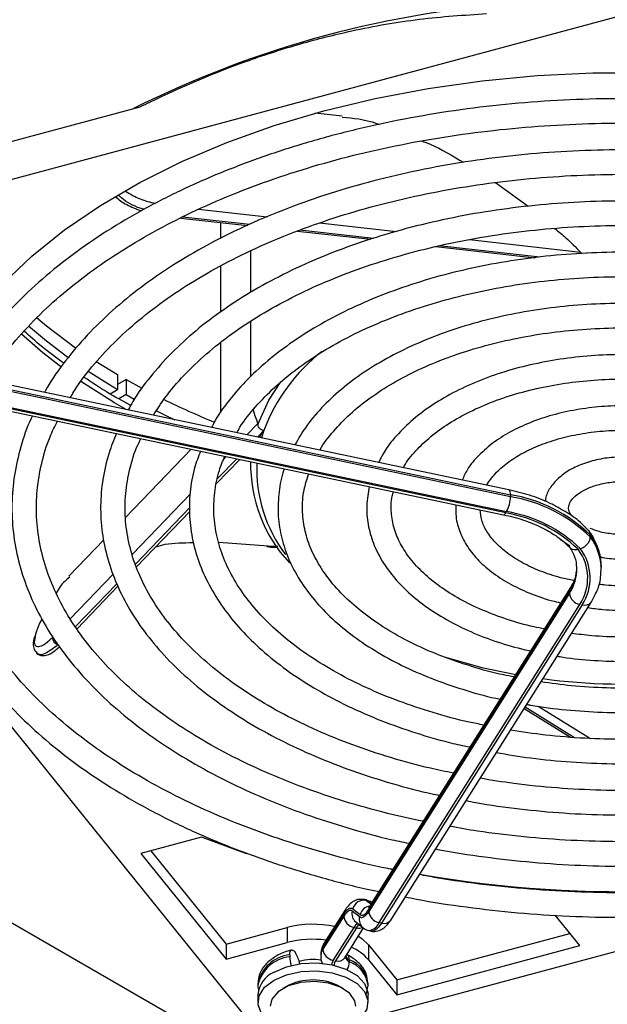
# Model space of a CAD drawing. Header units: millimetres. Extents: x 16 to 577, y 6 to 416.
# Tile 92 of 119: x 493.39 to 500.25, y 246.91 to 258.41. Entities that reach past the tile are written whole.
import ezdxf

# ---------------------------------------------------------------- set-up
doc = ezdxf.new("R2010")
doc.units = ezdxf.units.MM

msp = doc.modelspace()

# ---------------------------------------------------------------- linework, layer by layer
at = {"color": 7, "linetype": 'Continuous', "lineweight": 25}
for p, q in [((463.1658, 265.257), (531.6542, 225.7195)), ((489.5675, 255.5436), (504.0685, 259.4472)), ((489.5675, 255.9869), (494.7956, 257.3942)), ((497.1556, 257.2829), (496.8385, 257.3184)), ((498.9445, 256.5109), (499.326, 256.2334)), ((495.4769, 256.1975), (496.2769, 256.1078)), ((495.2694, 256.095), (496.0466, 256.0078)), ((496.0714, 256.0186), (495.2918, 256.1061)), ((495.7362, 255.8564), (495.7362, 256.0426)), ((496.8903, 256.0389), (497.7875, 255.9383)), ((496.6331, 255.942), (497.4865, 255.8462)), ((497.5189, 255.8561), (496.6607, 255.9524)), ((498.6421, 255.8424), (499.9359, 255.6972)), ((496.0833, 255.7098), (496.0833, 255.2237)), ((498.2456, 255.761), (499.4069, 255.6307)), ((499.4617, 255.6381), (498.2825, 255.7705)), ((499.9418, 255.6846), (500.0135, 255.689)), ((495.7362, 254.9985), (495.7362, 255.534)), ((496.053, 246.734), (489.2911, 255.1052)), ((496.0833, 254.8856), (496.0833, 254.2428)), ((495.7362, 253.8215), (495.7362, 254.6394)), ((494.2798, 254.4198), (494.5313, 254.2655)), ((494.1873, 254.3053), (494.5313, 254.0905)), ((499.1007, 252.9192), (492.6627, 254.2719)), ((492.6803, 254.2159), (499.1183, 252.8631)), ((499.1183, 252.8398), (492.6803, 254.1925)), ((494.5313, 254.2655), (494.5313, 254.0905)), ((494.6323, 254.2071), (494.5313, 254.1488)), ((494.6323, 254.2071), (494.6323, 254.0322)), ((494.6323, 254.2071), (494.814, 254.1071)), ((494.4441, 254.0402), (494.5313, 254.0905)), ((492.6001, 253.9815), (499.0381, 252.6287)), ((499.0645, 252.6496), (492.6265, 254.0023)), ((492.6363, 254.0178), (499.0743, 252.6651)), ((494.6323, 254.0322), (494.5467, 253.9827)), ((494.6323, 254.0322), (494.7257, 253.98)), ((496.0419, 253.5619), (496.1685, 253.6938)), ((496.2375, 253.6115), (496.1651, 253.536)), ((496.2375, 253.6115), (496.2108, 253.5264)), ((495.3894, 253.3954), (494.623, 252.5972)), ((495.6877, 252.994), (495.9583, 253.2758)), ((495.9225, 253.2834), (495.6996, 253.0512)), ((495.7707, 253.2795), (495.7993, 253.3093)), ((496.0833, 253.2496), (496.0833, 253.1858)), ((494.7038, 252.1684), (495.3781, 252.8706)), ((499.1183, 252.8631), (499.1183, 252.8398)), ((495.3743, 252.7124), (494.739, 252.0508)), ((494.7498, 252.0173), (495.3732, 252.6665)), ((500.0504, 252.3926), (500.0504, 252.3692)), ((494.3707, 252.3345), (493.9627, 251.9096)), ((495.7117, 252.3101), (496.288, 252.2664)), ((496.288, 252.2664), (496.4034, 252.2615)), ((499.6998, 252.3447), (499.8128, 252.2641)), ((500.1788, 252.035), (500.1791, 252.0163)), ((500.1791, 251.993), (500.1791, 252.0163)), ((493.9786, 251.4131), (494.4804, 251.9357)), ((500.1787, 251.9738), (500.1791, 251.993)), ((494.5206, 251.8234), (494.0391, 251.3219)), ((494.0576, 251.2964), (494.5345, 251.7931)), ((499.8192, 251.7775), (497.476, 248.0609)), ((497.4639, 248.0177), (499.8072, 251.7343)), ((499.8072, 251.711), (497.4639, 247.9944)), ((499.8072, 251.7343), (499.8072, 251.711)), ((497.5848, 247.864), (499.928, 251.5806)), ((499.9549, 251.5749), (497.6116, 247.8584)), ((497.7204, 247.8948), (500.0636, 251.6114)), ((499.2782, 250.3657), (499.8182, 250.0314)), ((499.2899, 250.3841), (499.8661, 250.0274)), ((499.4441, 250.3929), (500.0534, 250.0157)), ((495.5101, 248.8628), (494.8026, 248.6723)), ((494.8026, 248.6723), (495.7988, 247.439)), ((494.9187, 248.7036), (495.7988, 247.614)), ((497.4367, 248.1287), (497.4098, 248.1344)), ((497.4305, 248.1243), (497.4574, 248.1186)), ((497.4873, 248.0788), (497.4305, 248.1243)), ((497.5067, 248.0954), (497.4415, 248.1272)), ((497.4574, 248.1186), (497.4939, 248.0893)), ((497.1836, 248.0053), (496.9409, 247.6205)), ((497.3568, 247.9304), (497.2717, 247.9986)), ((497.2786, 248.0261), (497.3637, 247.9579)), ((502.3019, 248.0522), (497.3371, 246.7157)), ((496.9289, 247.5773), (497.1715, 247.9621)), ((497.1715, 247.9388), (496.9289, 247.554)), ((497.3121, 247.8729), (497.3973, 247.8047)), ((497.6116, 247.8584), (497.5848, 247.864)), ((499.9285, 247.5953), (499.641, 247.9512)), ((495.7988, 247.614), (496.5109, 247.8057)), ((496.5109, 247.8057), (496.5109, 247.6307)), ((497.0497, 247.4236), (497.2923, 247.8084)), ((497.3192, 247.8028), (497.0765, 247.418)), ((497.1853, 247.4544), (497.4041, 247.8014)), ((497.2923, 247.8084), (497.3192, 247.8028)), ((497.4673, 247.7714), (497.4941, 247.7657)), ((497.7922, 247.1952), (499.8124, 247.739)), ((495.7988, 247.439), (496.5109, 247.6307)), ((495.7988, 247.614), (495.7988, 247.439)), ((496.5954, 247.5261), (496.6075, 247.5111)), ((496.9289, 247.5773), (496.9289, 247.554)), ((497.4601, 247.6063), (497.7922, 247.1952)), ((497.4601, 247.6063), (497.4601, 247.4313)), ((497.7922, 247.0202), (499.9285, 247.5953)), ((496.5411, 247.4884), (496.5411, 247.4651)), ((496.903, 247.4927), (496.903, 247.4693)), ((497.2373, 247.4307), (497.2373, 247.4074)), ((497.4601, 247.4313), (497.7922, 247.0202)), ((497.7922, 247.1952), (497.7922, 247.0202)), ((496.1699, 247.152), (496.1699, 247.1287)), ((496.4945, 247.1141), (496.4592, 247.0936)), ((497.1664, 247.0936), (497.131, 247.1141)), ((497.4366, 247.0301), (497.4544, 247.1177)), ((497.4556, 247.1287), (497.4556, 247.152)), ((496.1699, 247.0237), (496.1699, 246.9304)), ((497.4556, 246.9304), (497.4556, 247.0237))]:
    msp.add_line(p, q, dxfattribs=at)
at = {"color": 7, "linetype": 'Continuous', "lineweight": 25, "flags": 128}
for points in [[(492.488, 254.3538), (492.6544, 254.6468), (492.9008, 254.9944), (493.1936, 255.3298), (493.5311, 255.6509), (493.9112, 255.9557), (494.3316, 256.2423), (494.7896, 256.5091), (495.2825, 256.7542), (495.8071, 256.9763), (496.3604, 257.1739), (496.9388, 257.3459), (497.5387, 257.4911), (498.1566, 257.6088), (498.7885, 257.698), (499.4307, 257.7584), (500.079, 257.7895), (500.7296, 257.7911), (501.3784, 257.7633), (502.0214, 257.7062), (502.6547, 257.6201), (503.2743, 257.5056), (503.2959, 257.501)], [(493.5855, 254.9316), (493.6996, 254.837), (494.0413, 254.5799)], [(493.4926, 254.8374), (493.6996, 254.6621), (493.9504, 254.4699)], [(493.8631, 254.3595), (493.6572, 254.5217), (493.4078, 254.7393)], [(494.6298, 253.8586), (494.4942, 253.9374), (494.1039, 254.1865)], [(496.1697, 253.6842), (496.2984, 253.9664), (496.4391, 254.1814)], [(494.9785, 253.8466), (495.1111, 253.7809), (495.1985, 253.7391)], [(499.1183, 252.8631), (499.1174, 252.8823), (499.1149, 252.898), (499.1109, 252.9097), (499.1054, 252.9169), (499.1007, 252.9192)], [(499.0381, 252.6287), (499.0401, 252.6285), (499.0477, 252.6309), (499.0559, 252.638), (499.0645, 252.6496)], [(498.3443, 250.9695), (498.7841, 250.8456), (499.1796, 250.7629)], [(496.0406, 248.6685), (495.9729, 248.6916), (495.5101, 248.8628)], [(497.4305, 248.1243), (497.4163, 248.1325), (497.409, 248.1345)], [(497.4381, 248.1284), (497.4432, 248.1268), (497.4574, 248.1186)], [(497.5006, 248.0999), (497.4803, 248.1113), (497.4574, 248.1186)], [(497.1715, 247.9621), (497.1863, 247.9839), (497.2011, 248.0021), (497.2155, 248.0163), (497.2295, 248.0265), (497.2429, 248.0327), (497.2557, 248.0347), (497.2676, 248.0325), (497.2786, 248.0261)], [(497.2717, 247.9986), (497.2614, 248.0046), (497.2502, 248.0066), (497.2383, 248.0048), (497.2257, 247.9991), (497.2126, 247.9895), (497.1991, 247.9761), (497.1854, 247.9592), (497.1715, 247.9388)], [(497.4639, 247.9944), (497.4491, 247.9726), (497.4344, 247.9544), (497.42, 247.9402), (497.406, 247.93), (497.3925, 247.9238), (497.3798, 247.9218), (497.3679, 247.924), (497.3568, 247.9304)], [(497.3637, 247.9579), (497.3741, 247.9519), (497.3852, 247.9498), (497.3971, 247.9517), (497.4097, 247.9574), (497.4228, 247.967), (497.4363, 247.9804), (497.4501, 247.9973), (497.4639, 248.0177)], [(497.6116, 247.8584), (497.5925, 247.8302), (497.5735, 247.8068), (497.5549, 247.7885), (497.5368, 247.7752), (497.5195, 247.7673), (497.503, 247.7648), (497.4927, 247.7661)], [(497.3447, 247.7072), (497.3888, 247.6758), (497.4601, 247.6063)], [(496.5411, 247.4884), (496.5421, 247.5076), (496.5452, 247.5234), (496.5503, 247.5354), (496.557, 247.5429), (496.5652, 247.5458), (496.5746, 247.5438), (496.5848, 247.5372), (496.5954, 247.5261)], [(496.3582, 247.2861), (496.5047, 247.3494), (496.6761, 247.3864), (496.8586, 247.3939), (497.0374, 247.3714), (497.198, 247.3208), (497.3274, 247.2461), (497.4151, 247.1534), (497.454, 247.0502), (497.4556, 247.0237)], [(496.3582, 247.1928), (496.5047, 247.2561), (496.6761, 247.293), (496.8586, 247.3006), (497.0374, 247.2781), (497.198, 247.2275), (497.3274, 247.1528), (497.4151, 247.0601), (497.454, 246.9569), (497.4409, 246.8515), (497.377, 246.7525), (497.3128, 246.6971)], [(496.3128, 246.6971), (496.2981, 246.708), (496.2105, 246.8007), (496.1716, 246.9039), (496.1846, 247.0093), (496.2486, 247.1083), (496.3582, 247.1928)], [(497.3128, 246.8896), (497.3021, 246.9488), (497.2423, 247.0373), (497.1359, 247.1098), (496.9945, 247.1585), (496.8334, 247.178), (496.6701, 247.1662), (496.5222, 247.1245), (496.4059, 247.0573), (496.3336, 246.9719), (496.3128, 246.8896)], [(497.4555, 247.1209), (497.4556, 247.127), (497.4556, 247.1287)]]:
    msp.add_lwpolyline(points, dxfattribs=at)
at = {"color": 7, "linetype": 'Continuous', "lineweight": 25}
for centre, radius, start, end in [((500.0454, 246.7204), 11.9114, 93.55037, 116.58264), ((498.2664, 252.8324), 2.1734, 128.31713, 158.99265), ((499.168, 262.3306), 9.3055, 243.84127, 247.85797), ((497.7628, 253.2148), 1.6785, 178.82214, 223.09381), ((497.787, 253.1556), 1.6302, 177.25243, 217.43146), ((498.7416, 252.8417), 0.3766, 332.03449, 359.71321), ((498.8332, 251.1401), 1.7464, 45.81851, 80.60605), ((498.8332, 251.1168), 1.7464, 45.81851, 80.60605), ((498.8036, 251.0793), 1.5918, 46.07742, 80.56481), ((498.809, 251.0671), 1.6199, 46.0266, 80.57288), ((499.5373, 252.0065), 0.642, 2.54122, 36.96145), ((499.5342, 251.9825), 0.645, 0.93231, 36.8385), ((499.4621, 251.8889), 0.5587, 326.50514, 37.08723), ((499.4802, 251.889), 0.5691, 326.51018, 37.17352), ((499.368, 252.0225), 0.5254, 326.72386, 359.75763), ((499.3721, 251.9978), 0.5211, 326.607, 0.99984), ((499.8869, 251.7353), 0.0798, 149.07993, 180.73185), ((499.9535, 251.7254), 0.147, 185.62026, 260.02428), ((499.9832, 251.6709), 0.1001, 253.54325, 323.51279), ((493.8586, 251.1911), 0.0847, 173.63843, 254.06614), ((500.4404, 257.6618), 7.0114, 262.27417, 288.40059), ((500.4325, 262.1252), 13.8999, 260.16249, 284.58367), ((497.4063, 247.9951), 0.1314, 79.38393, 166.35815), ((497.2511, 247.9632), 0.0797, 148.08609, 180.74631), ((497.3894, 247.9671), 0.1219, 165.01996, 230.62561), ((497.4931, 247.9255), 0.1334, 98.85445, 165.95642), ((497.5436, 248.0187), 0.0797, 148.05182, 180.74679), ((497.6102, 248.0088), 0.147, 185.62026, 260.02428), ((497.3178, 247.9532), 0.147, 185.62026, 260.02428), ((497.4746, 247.8989), 0.1219, 165.01835, 230.78559), ((497.4438, 247.9216), 0.1523, 279.18351, 337.78995), ((497.64, 247.9543), 0.1001, 253.54549, 323.47571), ((496.8132, 246.6527), 1.1919, 77.79038, 104.69157), ((497.3846, 247.7617), 0.1034, 117.67415, 153.15929), ((497.4385, 247.7343), 0.1376, 129.08745, 150.16254), ((497.3466, 247.9167), 0.1172, 256.48091, 292.89742), ((496.8135, 246.4687), 1.2008, 82.71791, 104.59643), ((497.0591, 247.4913), 0.156, 146.54106, 179.15957), ((497.059, 247.4679), 0.156, 146.54011, 179.19818), ((497.0085, 247.5783), 0.0797, 148.05182, 180.74679), ((497.0751, 247.5684), 0.147, 185.62026, 260.02428), ((497.0286, 247.0542), 0.5731, 41.14778, 65.88241), ((496.5856, 247.0662), 0.4245, 96.02359, 168.33964), ((496.5857, 247.0428), 0.4246, 96.0288, 168.30443), ((496.8702, 247.4723), 0.3292, 181.26344, 199.07543), ((496.3534, 247.3372), 0.3079, 8.71167, 34.38376), ((496.8129, 246.935), 0.4997, 78.7712, 108.698), ((497.1419, 247.3629), 0.1104, 146.65308, 174.95468), ((497.1592, 247.3634), 0.099, 146.56145, 178.34096), ((497.1049, 247.5139), 0.1001, 253.54549, 323.47571), ((497.2671, 247.4822), 0.0805, 195.25082, 248.21281), ((497.2757, 247.5161), 0.0936, 210.08324, 245.78845), ((497.1786, 247.4396), 0.0593, 351.36668, 57.39125), ((497.0338, 247.4145), 0.2036, 330.70988, 357.99979), ((497.1187, 247.1129), 0.3392, 6.62327, 69.5359), ((497.1187, 247.0896), 0.3392, 6.62327, 69.5359), ((496.4864, 246.9954), 0.3178, 113.79534, 174.88452), ((496.8128, 246.5282), 0.6667, 61.48929, 118.51071)]:
    msp.add_arc(centre, radius, start, end, dxfattribs=at)
for points, knots in [([(494.7956, 257.3942), (494.8332, 257.4127), (495.2507, 257.6183), (495.8745, 257.8819), (496.6652, 258.1364), (497.3303, 258.3036), (498.0602, 258.4318), (498.5796, 258.4659), (498.8404, 258.4831)], [0, 0, 0, 0, 0.0284401, 0.3157726, 0.4625918, 0.6094084, 0.8037972, 1, 1, 1, 1]), ([(503.2161, 257.2049), (503.0593, 257.2368), (502.7114, 257.3077), (502.1561, 257.3875), (501.5577, 257.4493), (500.9527, 257.4843), (500.345, 257.4934), (499.7379, 257.4761), (499.1346, 257.4327), (498.5384, 257.3634), (497.9527, 257.2685), (497.3805, 257.1485), (496.8251, 257.004), (496.2895, 256.8358), (495.7765, 256.6448), (495.2891, 256.4319), (494.8299, 256.1981), (494.4015, 255.9447), (494.0063, 255.673), (493.6467, 255.3844), (493.3241, 255.0804), (493.0433, 254.7622), (492.8368, 254.489), (492.7408, 254.3187), (492.7089, 254.2622)], [0, 0, 0, 0, 0.0384431, 0.0853228, 0.1321948, 0.1790615, 0.2259257, 0.2727898, 0.3196561, 0.3665268, 0.4134046, 0.4602922, 0.5071923, 0.5541071, 0.6010388, 0.6479888, 0.6949575, 0.7419434, 0.7889424, 0.8359444, 0.8829313, 0.9298797, 0.9767581, 1, 1, 1, 1]), ([(493.0045, 254.2001), (493.0276, 254.2395), (493.1131, 254.3855), (493.305, 254.6299), (493.5781, 254.9309), (493.893, 255.2188), (494.2443, 255.4929), (494.6311, 255.7513), (495.051, 255.9927), (495.5018, 256.2155), (495.981, 256.4185), (496.4858, 256.6004), (497.0133, 256.76), (497.5606, 256.8966), (498.1245, 257.0091), (498.7018, 257.097), (499.2892, 257.1596), (499.8832, 257.1966), (500.4804, 257.2079), (501.0774, 257.1931), (501.6709, 257.1529), (502.2565, 257.0858), (502.7335, 257.0138), (503.0085, 256.9553), (503.0971, 256.9364)], [0, 0, 0, 0, 0.017795, 0.0660092, 0.1140864, 0.1620704, 0.2099986, 0.2578993, 0.3057918, 0.3536853, 0.401588, 0.4495044, 0.4974361, 0.5453828, 0.5933433, 0.6413155, 0.6892971, 0.7372853, 0.7852776, 0.8332712, 0.8812626, 0.9292487, 0.9772266, 1, 1, 1, 1]), ([(497.1543, 257.272), (497.2826, 257.2626), (497.4201, 257.2526), (497.5767, 257.1913), (497.5872, 257.1872)], [0, 0, 0, 0, 0.9330013, 1, 1, 1, 1]), ([(498.0831, 256.9963), (498.0996, 256.99), (498.2445, 256.9352), (498.4108, 256.8445), (498.5585, 256.752), (498.5711, 256.7442)], [0, 0, 0, 0, 0.105221, 0.9239462, 1, 1, 1, 1]), ([(502.8847, 256.6395), (502.7167, 256.6731), (502.3696, 256.7425), (501.8274, 256.8163), (501.2663, 256.868), (500.6997, 256.893), (500.1316, 256.8919), (499.5654, 256.8645), (499.0047, 256.811), (498.4529, 256.7317), (497.9136, 256.6271), (497.3902, 256.4978), (496.8857, 256.3446), (496.4036, 256.1683), (495.9466, 255.9699), (495.5179, 255.7506), (495.12, 255.5117), (494.7555, 255.2545), (494.4273, 254.9805), (494.136, 254.6916), (493.8899, 254.3885), (493.7378, 254.1764), (493.6806, 254.0636), (493.678, 254.0586)], [0, 0, 0, 0, 0.0468982, 0.0968955, 0.1468835, 0.1968655, 0.2468453, 0.2968265, 0.3468116, 0.3968045, 0.4468088, 0.4968284, 0.5468665, 0.5969264, 0.6470103, 0.6971188, 0.74725, 0.797398, 0.8475467, 0.8976698, 0.947731, 0.9976838, 1, 1, 1, 1]), ([(493.9782, 253.9955), (494.0067, 254.0435), (494.0943, 254.1904), (494.2863, 254.4276), (494.55, 254.7047), (494.8543, 254.9687), (495.1946, 255.2182), (495.5695, 255.4515), (495.9764, 255.6671), (496.4127, 255.8635), (496.8757, 256.0392), (497.3624, 256.1931), (497.8694, 256.3242), (498.3936, 256.4313), (498.9314, 256.5139), (499.4792, 256.5713), (500.0335, 256.6031), (500.5904, 256.609), (501.1465, 256.5893), (501.6975, 256.5432), (502.233, 256.4748), (502.5767, 256.4091), (502.7444, 256.377)], [0, 0, 0, 0, 0.0250694, 0.0767868, 0.1283317, 0.1797656, 0.2311383, 0.2824854, 0.3338278, 0.3851775, 0.4365431, 0.4879283, 0.5393336, 0.5907572, 0.6421967, 0.6936486, 0.7451092, 0.7965747, 0.8480412, 0.8995036, 0.9509577, 1, 1, 1, 1]), ([(494.6234, 256.4088), (494.678, 256.3755), (494.7834, 256.3112), (494.9111, 256.2799), (494.9726, 256.2649)], [0, 0, 0, 0, 0.5180341, 1, 1, 1, 1]), ([(494.5031, 256.3463), (494.5233, 256.3295), (494.5846, 256.2785), (494.6911, 256.2204), (494.7794, 256.1909), (494.8107, 256.1804)], [0, 0, 0, 0, 0.2404422, 0.730584, 1, 1, 1, 1]), ([(494.8391, 256.1969), (494.8245, 256.2008), (494.7277, 256.2267), (494.617, 256.2904), (494.5507, 256.3538), (494.5383, 256.3657)], [0, 0, 0, 0, 0.1260148, 0.8361004, 1, 1, 1, 1]), ([(502.5297, 256.0765), (502.5014, 256.0832), (502.3107, 256.1281), (501.9426, 256.1871), (501.4292, 256.2514), (500.9072, 256.2874), (500.3822, 256.2977), (499.8575, 256.2816), (499.337, 256.2394), (498.8247, 256.1711), (498.3241, 256.0775), (497.8391, 255.959), (497.373, 255.8165), (496.9293, 255.6509), (496.5112, 255.4633), (496.122, 255.255), (495.7643, 255.0272), (495.4414, 254.7816), (495.1546, 254.52), (494.9103, 254.2435), (494.7434, 254.0203), (494.6733, 253.8868), (494.6556, 253.8532)], [0, 0, 0, 0, 0.0094219, 0.0633996, 0.1173615, 0.1713124, 0.2252577, 0.2792027, 0.333152, 0.3871102, 0.4410831, 0.4950762, 0.5490947, 0.6031431, 0.6572248, 0.7113404, 0.7654861, 0.8196506, 0.8738011, 0.9278931, 0.9818642, 1, 1, 1, 1]), ([(494.95, 253.7914), (494.9938, 253.8606), (495.0947, 254.0199), (495.3023, 254.2597), (495.5619, 254.5091), (495.8603, 254.7447), (496.1936, 254.965), (496.56, 255.1681), (496.9565, 255.3525), (497.3801, 255.5165), (497.8276, 255.659), (498.2956, 255.7785), (498.7805, 255.8742), (499.2783, 255.9452), (499.7853, 255.991), (500.2975, 256.0111), (500.8108, 256.0053), (501.3215, 255.9742), (501.8239, 255.9154), (502.1811, 255.8612), (502.3648, 255.8197), (502.3895, 255.8141)], [0, 0, 0, 0, 0.0430313, 0.0990991, 0.1549586, 0.2106971, 0.2663793, 0.3220467, 0.3777179, 0.4334086, 0.4891257, 0.5448703, 0.6006402, 0.6564312, 0.7122383, 0.7680559, 0.8238781, 0.8796987, 0.93551, 0.991306, 1, 1, 1, 1]), ([(499.6363, 255.9732), (499.6798, 255.9372), (499.7832, 255.8517), (499.8799, 255.7539), (499.9359, 255.6972)], [0, 0, 0, 0, 0.42091811, 1, 1, 1, 1]), ([(502.1748, 255.5135), (502.0834, 255.5333), (501.8424, 255.5854), (501.4362, 255.6417), (500.9632, 255.6844), (500.4849, 255.6998), (500.0064, 255.6891), (499.5317, 255.6521), (499.065, 255.5891), (498.6103, 255.5006), (498.1717, 255.3873), (497.753, 255.2501), (497.3579, 255.0902), (496.9899, 254.9086), (496.6522, 254.7069), (496.3483, 254.4865), (496.08, 254.2495), (495.8541, 253.997), (495.7033, 253.7957), (495.643, 253.6761), (495.6292, 253.6486)], [0, 0, 0, 0, 0.03606917, 0.09513586, 0.15418372, 0.21322091, 0.272256, 0.33129658, 0.3903498, 0.44942463, 0.50852989, 0.56767389, 0.62686358, 0.68610303, 0.7453906, 0.8047144, 0.86403515, 0.92328519, 0.98236914, 1, 1, 1, 1]), ([(499.9359, 255.6972), (499.9376, 255.6952), (499.9409, 255.6915), (499.9415, 255.6868), (499.9418, 255.6846)], [0, 0, 0, 0, 0.5249752, 1, 1, 1, 1]), ([(495.9235, 253.5868), (495.9353, 253.6081), (495.9927, 253.7118), (496.1382, 253.8909), (496.3593, 254.1204), (496.6217, 254.3364), (496.919, 254.5376), (497.2496, 254.722), (497.6104, 254.8877), (497.998, 255.0331), (498.4088, 255.1567), (498.8391, 255.2572), (499.2847, 255.3336), (499.7413, 255.3849), (500.2047, 255.4109), (500.6703, 255.4109), (501.1342, 255.3859), (501.5895, 255.3325), (501.8915, 255.2874), (502.0356, 255.2539), (502.0362, 255.2537)], [0, 0, 0, 0, 0.01607361, 0.07811417, 0.13977728, 0.20121751, 0.26255288, 0.32385906, 0.38516815, 0.44650582, 0.50788232, 0.56929841, 0.63074954, 0.6922284, 0.75372632, 0.81523402, 0.87674189, 0.93823699, 0.9997095, 1, 1, 1, 1]), ([(501.8207, 254.952), (501.7796, 254.9616), (501.6063, 255.0023), (501.2856, 255.0485), (500.8644, 255.0893), (500.4374, 255.102), (500.0108, 255.0887), (499.5888, 255.0489), (499.1762, 254.9833), (498.7775, 254.8923), (498.3971, 254.7769), (498.0391, 254.6382), (497.7075, 254.4775), (497.4061, 254.2962), (497.1381, 254.0961), (496.9084, 253.879), (496.7254, 253.6617), (496.6403, 253.5119), (496.6018, 253.4443)], [0, 0, 0, 0, 0.0205382, 0.0864991, 0.1524286, 0.2183408, 0.2842509, 0.3501719, 0.4161171, 0.4821025, 0.5481435, 0.6142539, 0.6804433, 0.7467111, 0.813038, 0.8793484, 0.9455127, 1, 1, 1, 1]), ([(493.9036, 254.3992), (493.8154, 254.463), (493.6495, 254.583), (493.5081, 254.712), (493.4419, 254.7725)], [0, 0, 0, 0, 0.53163341, 1, 1, 1, 1]), ([(496.8935, 253.383), (496.8948, 253.3856), (496.9332, 253.4609), (497.0485, 253.6035), (497.2403, 253.8062), (497.475, 253.9955), (497.7437, 254.1699), (498.0452, 254.3273), (498.3754, 254.4655), (498.7308, 254.5827), (499.1071, 254.6774), (499.4997, 254.7483), (499.9038, 254.7944), (500.3145, 254.815), (500.7271, 254.8103), (501.1352, 254.7784), (501.4549, 254.7377), (501.6317, 254.6995), (501.6802, 254.689)], [0, 0, 0, 0, 0.00253778, 0.07289089, 0.14256847, 0.21186617, 0.28100265, 0.35010349, 0.41922192, 0.48839467, 0.55763122, 0.62692662, 0.6962687, 0.76564203, 0.83502969, 0.90441304, 0.97376953, 1, 1, 1, 1]), ([(501.4663, 254.3898), (501.422, 254.4002), (501.2637, 254.4373), (500.9763, 254.4748), (500.6109, 254.5016), (500.2421, 254.5003), (499.8765, 254.4728), (499.5191, 254.419), (499.1752, 254.3397), (498.85, 254.2358), (498.548, 254.1086), (498.2741, 253.9595), (498.0319, 253.7904), (497.8275, 253.6029), (497.6722, 253.4189), (497.6058, 253.2927), (497.5777, 253.2392)], [0, 0, 0, 0, 0.029489, 0.1055008, 0.1814633, 0.2574066, 0.3333628, 0.4093547, 0.4854163, 0.5615809, 0.6378775, 0.714323, 0.7909037, 0.8675176, 0.9439117, 1, 1, 1, 1]), ([(494.6841, 253.9057), (494.5917, 253.9557), (494.3999, 254.0595), (494.2295, 254.1744), (494.1412, 254.2338)], [0, 0, 0, 0, 0.48199992, 1, 1, 1, 1]), ([(497.8698, 253.1779), (497.877, 253.192), (497.9156, 253.2667), (498.028, 253.3969), (498.2058, 253.5632), (498.4236, 253.7154), (498.6736, 253.8515), (498.9534, 253.9691), (499.2581, 254.0659), (499.5829, 254.1401), (499.9222, 254.1902), (500.2704, 254.2152), (500.622, 254.2154), (500.9688, 254.1873), (501.2058, 254.1576), (501.3205, 254.1308), (501.3273, 254.1292)], [0, 0, 0, 0, 0.01929125, 0.10200025, 0.18354898, 0.26457529, 0.34546226, 0.42635563, 0.50734456, 0.58845114, 0.66966155, 0.75094623, 0.83226934, 0.91359244, 0.99486356, 1, 1, 1, 1]), ([(492.5648, 253.9917), (492.5263, 253.9096), (492.4339, 253.7126), (492.3389, 253.3928), (492.2732, 253.0366), (492.2545, 252.6788), (492.2807, 252.3219), (492.3519, 251.9676), (492.4677, 251.6176), (492.6273, 251.2739), (492.8302, 250.938), (493.0753, 250.6118), (493.3615, 250.2971), (493.687, 249.9959), (494.0501, 249.7098), (494.4487, 249.4405), (494.8804, 249.1895), (495.3427, 248.9581), (495.8332, 248.7477), (496.3486, 248.5588), (496.8875, 248.3947), (497.3074, 248.283), (497.5515, 248.2343), (497.6039, 248.2239)], [0, 0, 0, 0, 0.0356603, 0.0855348, 0.1352321, 0.1847878, 0.23427, 0.2837473, 0.3332922, 0.3829704, 0.4328155, 0.482828, 0.5329845, 0.5832498, 0.633588, 0.6839682, 0.7343671, 0.7847664, 0.8351564, 0.885533, 0.9358947, 0.9862417, 1, 1, 1, 1]), ([(497.7433, 248.4849), (497.7242, 248.4884), (497.5161, 248.5273), (497.1331, 248.6245), (496.5997, 248.7772), (496.0899, 248.9549), (495.6048, 249.1531), (495.1477, 249.3717), (494.7209, 249.609), (494.3271, 249.8635), (493.9682, 250.1337), (493.6463, 250.418), (493.3631, 250.7147), (493.12, 251.022), (492.9181, 251.3382), (492.7585, 251.6619), (492.6418, 251.9914), (492.569, 252.3253), (492.5406, 252.6621), (492.5567, 253), (492.6193, 253.3366), (492.7144, 253.6473), (492.8092, 253.8427), (492.8509, 253.9288)], [0, 0, 0, 0, 0.0050557, 0.0551109, 0.1051501, 0.1551708, 0.2051714, 0.255151, 0.3051108, 0.3550546, 0.4049902, 0.4549269, 0.5048833, 0.5548876, 0.6049784, 0.6552027, 0.7056076, 0.7562257, 0.8070528, 0.8580321, 0.9090427, 0.9599433, 1, 1, 1, 1]), ([(496.1152, 253.8533), (496.1217, 253.8287), (496.1341, 253.7824), (496.1576, 253.7221), (496.1685, 253.6938)], [0, 0, 0, 0, 0.5320446, 1, 1, 1, 1]), ([(501.1134, 253.8302), (501.1081, 253.8316), (501.012, 253.8573), (500.8102, 253.8837), (500.5148, 253.906), (500.216, 253.8986), (499.9227, 253.8652), (499.6407, 253.8054), (499.3765, 253.7204), (499.1359, 253.6114), (498.9239, 253.4804), (498.7482, 253.3286), (498.621, 253.1791), (498.5735, 253.0755), (498.5544, 253.034)], [0, 0, 0, 0, 0.0055125, 0.0983494, 0.1910691, 0.2837555, 0.376495, 0.4693631, 0.5624602, 0.6558772, 0.7496597, 0.8437127, 0.9374264, 1, 1, 1, 1]), ([(493.5382, 253.7843), (493.5325, 253.7733), (493.4717, 253.6555), (493.3971, 253.4234), (493.3189, 253.0907), (493.2907, 252.7554), (493.3066, 252.4206), (493.3679, 252.0882), (493.4737, 251.7602), (493.6233, 251.4383), (493.8161, 251.1245), (494.0511, 250.8206), (494.3268, 250.5286), (494.6416, 250.2505), (494.9932, 249.9881), (495.3795, 249.7432), (495.7978, 249.5173), (496.2454, 249.3118), (496.7191, 249.1276), (497.2171, 248.9676), (497.6315, 248.8533), (497.8843, 248.8015), (497.9584, 248.7863)], [0, 0, 0, 0, 0.005548, 0.0594625, 0.1131387, 0.1666074, 0.2199505, 0.2732682, 0.3266544, 0.3802059, 0.4339739, 0.4879606, 0.5421329, 0.5964415, 0.6508368, 0.7052779, 0.7597351, 0.8141855, 0.8686205, 0.9230365, 0.9774331, 1, 1, 1, 1]), ([(498.0981, 249.0475), (497.9585, 249.0774), (497.6453, 249.1444), (497.1795, 249.2769), (496.7008, 249.4385), (496.2474, 249.6222), (495.8218, 249.8258), (495.4268, 250.048), (495.0649, 250.2872), (494.7385, 250.5416), (494.4496, 250.8095), (494.1998, 251.089), (493.9905, 251.3782), (493.8229, 251.6756), (493.6979, 251.9794), (493.6161, 252.2881), (493.5786, 252.6002), (493.5852, 252.914), (493.6388, 253.227), (493.7183, 253.4978), (493.7981, 253.6615), (493.8283, 253.7234)], [0, 0, 0, 0, 0.0434191, 0.0974454, 0.1514476, 0.205423, 0.2593704, 0.3132911, 0.3671904, 0.4210805, 0.4749746, 0.5289025, 0.5829089, 0.637054, 0.6914074, 0.7460307, 0.8009455, 0.8560992, 0.9113463, 0.9664655, 1, 1, 1, 1]), ([(496.1685, 253.6938), (496.1689, 253.6927), (496.1695, 253.6906), (496.1696, 253.6863), (496.1697, 253.6842)], [0, 0, 0, 0, 0.5249752, 1, 1, 1, 1]), ([(496.2375, 253.6115), (496.2372, 253.6116), (496.2319, 253.6127), (496.2191, 253.6168), (496.2003, 253.6276), (496.1834, 253.6445), (496.1719, 253.6642), (496.1704, 253.6775), (496.1697, 253.6842)], [0, 0, 0, 0, 0.01030405, 0.14943644, 0.36440114, 0.57699045, 0.78847604, 1, 1, 1, 1]), ([(498.8396, 252.9741), (498.8707, 253.0197), (498.9322, 253.1098), (499.0779, 253.2373), (499.2563, 253.3512), (499.4669, 253.4484), (499.7036, 253.526), (499.9607, 253.5815), (500.2312, 253.6132), (500.5073, 253.6191), (500.758, 253.6043), (500.9087, 253.5769), (500.9719, 253.5654)], [0, 0, 0, 0, 0.1058617, 0.2092436, 0.3113501, 0.4132557, 0.515311, 0.6176545, 0.7202507, 0.8230011, 0.9257874, 1, 1, 1, 1]), ([(494.5187, 253.5783), (494.4875, 253.5029), (494.4149, 253.327), (494.3531, 253.0432), (494.3256, 252.7321), (494.3451, 252.4214), (494.409, 252.1137), (494.5175, 251.8108), (494.6695, 251.5148), (494.8644, 251.2276), (495.1008, 250.9513), (495.3771, 250.6879), (495.6913, 250.4397), (496.0408, 250.2084), (496.4229, 249.9959), (496.8348, 249.8038), (497.2728, 249.6328), (497.7353, 249.4868), (498.0835, 249.3917), (498.2808, 249.3531), (498.312, 249.347)], [0, 0, 0, 0, 0.0439829, 0.102669, 0.1610651, 0.2192883, 0.2774817, 0.3357843, 0.394329, 0.4531746, 0.5123079, 0.5716688, 0.6311828, 0.6907824, 0.7504174, 0.8100494, 0.8696619, 0.9292488, 0.9888093, 1, 1, 1, 1]), ([(498.453, 249.6104), (498.3626, 249.6287), (498.1113, 249.6795), (497.7175, 249.7893), (497.2748, 249.9362), (496.8577, 250.1056), (496.4684, 250.2945), (496.1101, 250.5017), (495.7856, 250.7254), (495.4973, 250.9636), (495.2471, 251.2143), (495.0367, 251.4755), (494.8674, 251.7453), (494.7402, 252.0219), (494.6559, 252.3037), (494.6155, 252.5893), (494.6187, 252.877), (494.6705, 253.1641), (494.733, 253.3787), (494.7923, 253.4952), (494.8041, 253.5184)], [0, 0, 0, 0, 0.0331873, 0.0923337, 0.151447, 0.2105229, 0.2695592, 0.3285579, 0.3875283, 0.4464886, 0.5054638, 0.5645062, 0.6236938, 0.6831277, 0.7429128, 0.8031108, 0.8636751, 0.9244072, 0.9849578, 1, 1, 1, 1]), ([(496.2375, 253.6115), (496.2374, 253.6113), (496.233, 253.6044), (496.215, 253.576), (496.1982, 253.5509), (496.1853, 253.5318)], [0, 0, 0, 0, 0.0073665, 0.2433967, 1, 1, 1, 1]), ([(495.4995, 253.3723), (495.4748, 253.3072), (495.415, 253.1497), (495.3721, 252.8932), (495.364, 252.608), (495.4028, 252.3246), (495.4857, 252.0455), (495.6126, 251.7727), (495.7824, 251.5084), (495.9939, 251.2547), (496.2455, 251.0138), (496.535, 250.7882), (496.8595, 250.5798), (497.2161, 250.3908), (497.6011, 250.2224), (498.012, 250.0775), (498.3685, 249.9726), (498.593, 249.9256), (498.667, 249.9102)], [0, 0, 0, 0, 0.0458996, 0.1111513, 0.1760218, 0.2407284, 0.3054664, 0.3704707, 0.4358875, 0.5017346, 0.5679342, 0.6343704, 0.7009348, 0.7675477, 0.8341492, 0.9007192, 0.9672511, 1, 1, 1, 1]), ([(498.8071, 250.1722), (498.7501, 250.1832), (498.5464, 250.2224), (498.2129, 250.3148), (497.8117, 250.4477), (497.4366, 250.6032), (497.0899, 250.7778), (496.7751, 250.97), (496.4951, 251.1777), (496.2522, 251.3987), (496.0485, 251.6307), (495.8854, 251.8715), (495.7639, 252.1193), (495.685, 252.3723), (495.6491, 252.6292), (495.6592, 252.888), (495.702, 253.1169), (495.7605, 253.2574), (495.7835, 253.3126)], [0, 0, 0, 0, 0.0256897, 0.0917667, 0.1577945, 0.2237658, 0.2896771, 0.355533, 0.4213518, 0.4871649, 0.5530296, 0.6190527, 0.6853883, 0.7522163, 0.8196667, 0.887688, 0.9559276, 1, 1, 1, 1]), ([(500.7659, 253.2644), (500.7206, 253.2747), (500.6111, 253.2998), (500.4245, 253.308), (500.2201, 253.2926), (500.025, 253.2486), (499.8487, 253.1779), (499.7036, 253.0845), (499.5989, 252.9736), (499.5377, 252.8723), (499.5277, 252.8065), (499.5244, 252.7849)], [0, 0, 0, 0, 0.0883088, 0.2133022, 0.3383287, 0.4638943, 0.5906091, 0.7190676, 0.8354726, 0.9459186, 1, 1, 1, 1]), ([(496.4799, 253.1663), (496.4778, 253.1614), (496.4416, 253.0737), (496.4127, 252.8971), (496.3979, 252.6408), (496.4335, 252.3859), (496.5122, 252.136), (496.6348, 251.8931), (496.7997, 251.6595), (497.0058, 251.4374), (497.2508, 251.2295), (497.5321, 251.0383), (497.8463, 250.8661), (498.1892, 250.7143), (498.5584, 250.5872), (498.8376, 250.5061), (498.9966, 250.4754), (499.0204, 250.4708)], [0, 0, 0, 0, 0.0044497, 0.0794406, 0.1537697, 0.2277764, 0.3018063, 0.3762519, 0.4513538, 0.5271148, 0.6033758, 0.6799331, 0.7566184, 0.8333098, 0.9099553, 0.9865415, 1, 1, 1, 1]), ([(499.1612, 250.7337), (499.1207, 250.7413), (498.95, 250.773), (498.6653, 250.8531), (498.3132, 250.9729), (497.9882, 251.1151), (497.6929, 251.2753), (497.431, 251.452), (497.2055, 251.6424), (497.0185, 251.8439), (496.8719, 252.0541), (496.7666, 252.2707), (496.7031, 252.4921), (496.6841, 252.717), (496.7016, 252.9228), (496.746, 253.0523), (496.7646, 253.1064)], [0, 0, 0, 0, 0.0236817, 0.099897, 0.1760299, 0.2520668, 0.3280029, 0.4038525, 0.4796647, 0.5555058, 0.6315426, 0.7080438, 0.7853522, 0.8637253, 0.9430125, 1, 1, 1, 1]), ([(497.4697, 252.9583), (497.4569, 252.885), (497.4313, 252.7379), (497.4504, 252.515), (497.511, 252.2963), (497.6158, 252.085), (497.7624, 251.8834), (497.9497, 251.694), (498.1752, 251.5197), (498.4354, 251.3632), (498.7264, 251.2278), (499.0391, 251.1139), (499.2632, 251.0585), (499.3737, 251.0312)], [0, 0, 0, 0, 0.0885421, 0.177575, 0.2663874, 0.3557041, 0.446134, 0.5377584, 0.6302665, 0.7232443, 0.8163648, 0.9094283, 1, 1, 1, 1]), ([(499.8351, 252.6121), (499.8227, 252.632), (499.7963, 252.6744), (499.7954, 252.7228), (499.8139, 252.7801), (499.8706, 252.8486), (499.9664, 252.9154), (500.0984, 252.9711), (500.2545, 253.008), (500.4239, 253.0217), (500.5802, 253.0149), (500.6692, 252.994), (500.7058, 252.9855)], [0, 0, 0, 0, 0.0959494, 0.2042532, 0.3097281, 0.4068008, 0.5107233, 0.613513, 0.717008, 0.8215594, 0.9266006, 1, 1, 1, 1]), ([(499.5156, 251.2958), (499.4747, 251.3033), (499.323, 251.3313), (499.0776, 251.4042), (498.7861, 251.5122), (498.5237, 251.641), (498.2935, 251.7861), (498.0993, 251.9448), (497.9436, 252.1139), (497.8283, 252.2902), (497.7531, 252.4715), (497.7227, 252.6566), (497.7224, 252.7995), (497.7478, 252.8805), (497.7535, 252.8986)], [0, 0, 0, 0, 0.03441264, 0.12765643, 0.2207296, 0.31360359, 0.4062811, 0.49883334, 0.59139963, 0.68431154, 0.77819653, 0.87388394, 0.9717987, 1, 1, 1, 1]), ([(499.6878, 252.7039), (499.6509, 252.725), (499.5462, 252.7849), (499.3485, 252.8589), (499.1815, 252.8996), (499.1007, 252.9192)], [0, 0, 0, 0, 0.2187753, 0.6221928, 1, 1, 1, 1]), ([(498.4812, 252.7457), (498.4798, 252.6981), (498.4765, 252.5892), (498.5249, 252.4216), (498.6144, 252.2492), (498.7461, 252.088), (498.9167, 251.9407), (499.1232, 251.8101), (499.3619, 251.7017), (499.5667, 251.6296), (499.6952, 251.603), (499.7296, 251.5959)], [0, 0, 0, 0, 0.091804, 0.2101637, 0.3291068, 0.4504815, 0.5745891, 0.700525, 0.8271873, 0.9537909, 1, 1, 1, 1]), ([(500.0354, 252.4404), (500.0096, 252.4671), (499.9361, 252.5432), (499.8219, 252.6339), (499.7199, 252.6871), (499.6878, 252.7039)], [0, 0, 0, 0, 0.2707392, 0.7704885, 1, 1, 1, 1]), ([(499.859, 251.8599), (499.8064, 251.8704), (499.6677, 251.8982), (499.4639, 251.9686), (499.2538, 252.0651), (499.0773, 252.1782), (498.9373, 252.3023), (498.8378, 252.4331), (498.7768, 252.5621), (498.7683, 252.646), (498.7642, 252.6863)], [0, 0, 0, 0, 0.0813324, 0.2146414, 0.3473945, 0.479545, 0.6112998, 0.7431843, 0.8766584, 1, 1, 1, 1]), ([(499.0381, 252.6287), (499.0788, 252.6195), (499.1975, 252.5924), (499.3797, 252.5307), (499.569, 252.4394), (499.7163, 252.3406), (499.7853, 252.2714), (499.8158, 252.2409)], [0, 0, 0, 0, 0.1217191, 0.35474642, 0.58687789, 0.8178037, 1, 1, 1, 1]), ([(500.8864, 252.4904), (500.8465, 252.4729), (500.799, 252.4522), (500.7185, 252.4295), (500.6303, 252.4095), (500.4885, 252.3936), (500.3169, 252.3994), (500.1646, 252.4245), (500.0846, 252.4551), (500.0506, 252.4682)], [0, 0, 0, 0, 0.1716651, 0.2042223, 0.3001448, 0.4866085, 0.6741503, 0.8614063, 1, 1, 1, 1]), ([(499.9337, 252.2328), (499.9345, 252.2331), (499.9432, 252.2354), (499.9648, 252.2437), (499.9969, 252.2641), (500.0264, 252.296), (500.0465, 252.3328), (500.0491, 252.3571), (500.0504, 252.3692)], [0, 0, 0, 0, 0.0134637, 0.1420894, 0.3567824, 0.5712534, 0.785625, 1, 1, 1, 1]), ([(500.0504, 252.3926), (500.0494, 252.4042), (500.0476, 252.4244), (500.0352, 252.4384), (500.03, 252.4443)], [0, 0, 0, 0, 0.578238, 1, 1, 1, 1]), ([(500.1749, 252.0379), (500.1757, 252.0501), (500.1802, 252.1196), (500.1434, 252.2454), (500.0864, 252.3668), (500.0421, 252.4304), (500.033, 252.4433)], [0, 0, 0, 0, 0.0861579, 0.4910762, 0.8966152, 1, 1, 1, 1]), ([(494.979, 252.2559), (495.0143, 252.2662), (495.1386, 252.3024), (495.3007, 252.3027), (495.4168, 252.303)], [0, 0, 0, 0, 0.2838842, 1, 1, 1, 1]), ([(496.2755, 252.2583), (496.2902, 252.2555), (496.3244, 252.2489), (496.3659, 252.2507), (496.3897, 252.2517)], [0, 0, 0, 0, 0.4276711, 1, 1, 1, 1]), ([(499.8004, 252.26), (499.8138, 252.2394), (499.8539, 252.1779), (499.8881, 252.0921), (499.8882, 252.028), (499.8883, 252.0041)], [0, 0, 0, 0, 0.239843, 0.7167631, 1, 1, 1, 1]), ([(499.8116, 252.2476), (499.8132, 252.2452), (499.8207, 252.234), (499.8452, 252.2236), (499.8765, 252.2199), (499.8983, 252.2234), (499.907, 252.2256), (499.9078, 252.2259)], [0, 0, 0, 0, 0.09003216, 0.43150574, 0.77347186, 0.9787561, 1, 1, 1, 1]), ([(500.1624, 252.1382), (500.1657, 252.1373), (500.2316, 252.1195), (500.374, 252.1098), (500.5751, 252.1122), (500.7205, 252.136), (500.8291, 252.163), (500.9372, 252.1978), (501.0483, 252.2441), (501.1089, 252.2922), (501.125, 252.3051)], [0, 0, 0, 0, 0.0100969, 0.2042338, 0.398097, 0.5823837, 0.6271937, 0.7311222, 0.9283257, 1, 1, 1, 1]), ([(499.8887, 252.0199), (499.89, 252.0047), (499.8952, 251.9454), (499.8687, 251.8646), (499.8313, 251.7986), (499.8192, 251.7775)], [0, 0, 0, 0, 0.1904867, 0.7402966, 1, 1, 1, 1]), ([(501.65, 252.0869), (501.6015, 252.0597), (501.4894, 251.9969), (501.3221, 251.9355), (501.1655, 251.8894), (501.0021, 251.8502), (500.779, 251.8135), (500.505, 251.7965), (500.292, 251.7976), (500.1759, 251.8124), (500.1494, 251.8157)], [0, 0, 0, 0, 0.12627748, 0.29228512, 0.36231876, 0.44923506, 0.61604808, 0.78324708, 0.95059805, 1, 1, 1, 1]), ([(493.974, 251.8985), (493.9329, 251.867), (493.869, 251.8179), (493.8299, 251.7391), (493.8159, 251.7109)], [0, 0, 0, 0, 0.6417083, 1, 1, 1, 1]), ([(500.0208, 251.5435), (500.08, 251.5355), (500.236, 251.5143), (500.4966, 251.5099), (500.7933, 251.5275), (501.0444, 251.5668), (501.2415, 251.6135), (501.4318, 251.6702), (501.6433, 251.7538), (501.86, 251.8682), (501.9745, 251.9588), (502.0274, 252.0006)], [0, 0, 0, 0, 0.080114, 0.2111669, 0.3422298, 0.4734085, 0.5527324, 0.622219, 0.7540323, 0.8863998, 1, 1, 1, 1]), ([(500.0636, 251.6114), (500.081, 251.6417), (500.1296, 251.7265), (500.1722, 251.8483), (500.1728, 251.9398), (500.1729, 251.9716)], [0, 0, 0, 0, 0.2670008, 0.7453453, 1, 1, 1, 1]), ([(499.6641, 250.9777), (499.6874, 250.9733), (499.8276, 250.947), (500.0961, 250.9239), (500.4633, 250.9105), (500.8313, 250.926), (501.1932, 250.9672), (501.4768, 251.0216), (501.6973, 251.0769), (501.9124, 251.1399), (502.1776, 251.237), (502.4673, 251.3745), (502.7246, 251.5342), (502.9104, 251.6742), (502.9953, 251.766), (503.0195, 251.7922)], [0, 0, 0, 0, 0.0188422, 0.1133856, 0.2078868, 0.3023852, 0.3969141, 0.4915096, 0.5316698, 0.5816365, 0.6764538, 0.7714753, 0.8666807, 0.9620219, 1, 1, 1, 1]), ([(502.6747, 251.8646), (502.6425, 251.8374), (502.5467, 251.7566), (502.3478, 251.6368), (502.0854, 251.5082), (501.8344, 251.4151), (501.6176, 251.351), (501.3931, 251.2957), (501.1125, 251.2444), (500.7675, 251.2077), (500.4171, 251.1974), (500.1022, 251.2079), (499.9098, 251.2328), (499.8313, 251.2429)], [0, 0, 0, 0, 0.0546301, 0.1619122, 0.2691207, 0.376402, 0.4386473, 0.4949001, 0.6024667, 0.7101795, 0.8179653, 0.9257742, 1, 1, 1, 1]), ([(499.3085, 250.4137), (499.3236, 250.4107), (499.4732, 250.3806), (499.7698, 250.3475), (500.1933, 250.317), (500.6209, 250.3154), (501.0462, 250.3397), (501.4648, 250.3903), (501.8237, 250.4575), (502.1089, 250.5274), (502.3863, 250.6077), (502.6962, 250.7165), (503.0391, 250.8683), (503.3539, 251.0411), (503.6347, 251.2341), (503.8539, 251.4158), (503.9622, 251.5387), (504.0034, 251.5855)], [0, 0, 0, 0, 0.0086688, 0.0860648, 0.1634307, 0.2407837, 0.3181417, 0.3955177, 0.4729298, 0.5227332, 0.5635831, 0.6411188, 0.7187609, 0.7964973, 0.8743163, 0.9521637, 1, 1, 1, 1]), ([(503.6737, 251.6547), (503.6456, 251.6262), (503.5516, 251.5312), (503.351, 251.3821), (503.0768, 251.2105), (502.7686, 251.0572), (502.4387, 250.9256), (502.1923, 250.848), (501.9974, 250.7947), (501.7925, 250.7436), (501.4647, 250.6796), (501.0626, 250.6283), (500.6528, 250.6021), (500.2405, 250.6022), (499.8448, 250.6248), (499.5927, 250.6598), (499.4741, 250.6763)], [0, 0, 0, 0, 0.0360102, 0.120037, 0.2039095, 0.287755, 0.371635, 0.4511903, 0.4603622, 0.504393, 0.5884437, 0.6725731, 0.7567446, 0.8409379, 0.9251318, 1, 1, 1, 1]), ([(504.6631, 251.4468), (504.6512, 251.433), (504.5725, 251.3413), (504.3881, 251.1819), (504.1105, 250.9726), (503.7948, 250.78), (503.4484, 250.605), (503.0733, 250.4496), (502.7476, 250.3402), (502.4754, 250.2629), (502.197, 250.1927), (501.8282, 250.1179), (501.3767, 250.0535), (500.9163, 250.0144), (500.4512, 250.0008), (499.9862, 250.0136), (499.5393, 250.0486), (499.254, 250.0919), (499.1186, 250.1125)], [0, 0, 0, 0, 0.01268, 0.0839813, 0.1551013, 0.2261508, 0.297189, 0.3682484, 0.4393489, 0.4708085, 0.508132, 0.5793079, 0.650534, 0.7217874, 0.7930578, 0.8643342, 0.9356035, 1, 1, 1, 1]), ([(493.6482, 251.411), (493.6384, 251.3946), (493.6079, 251.3435), (493.5881, 251.2789), (493.5746, 251.2351)], [0, 0, 0, 0, 0.3212519, 1, 1, 1, 1]), ([(498.9539, 249.8512), (499.0875, 249.8286), (499.3744, 249.7802), (499.8274, 249.7372), (500.3047, 249.716), (500.7836, 249.7219), (501.2593, 249.7539), (501.7279, 249.812), (502.1629, 249.8916), (502.5145, 249.9764), (502.8558, 250.0744), (503.205, 250.1937), (503.5952, 250.3578), (503.9576, 250.5434), (504.2895, 250.7486), (504.5856, 250.9728), (504.8196, 251.1832), (504.937, 251.3243), (504.9831, 251.3796)], [0, 0, 0, 0, 0.0584302, 0.1254398, 0.1924355, 0.2594269, 0.3264233, 0.3934321, 0.4604635, 0.5177496, 0.5531019, 0.620214, 0.6873917, 0.7546261, 0.8219137, 0.8892379, 0.9565452, 1, 1, 1, 1]), ([(493.5673, 251.2166), (493.5628, 251.2043), (493.5448, 251.1547), (493.5394, 251.0947), (493.5629, 251.0467), (493.5725, 251.027)], [0, 0, 0, 0, 0.1637638, 0.6565005, 1, 1, 1, 1]), ([(493.5746, 251.2351), (493.5662, 251.2004), (493.5495, 251.131), (493.5775, 251.0845), (493.6402, 251.0889), (493.7142, 251.1399), (493.763, 251.189), (493.7744, 251.2005)], [0, 0, 0, 0, 0.2159957, 0.4312748, 0.6673416, 0.9221177, 1, 1, 1, 1]), ([(505.6431, 251.2409), (505.6042, 251.1955), (505.4911, 251.0638), (505.2604, 250.8576), (504.9565, 250.6246), (504.6158, 250.4077), (504.2433, 250.2082), (503.8411, 250.0278), (503.4199, 249.8708), (503.1082, 249.7752), (502.8623, 249.7081), (502.6049, 249.6429), (502.1994, 249.5582), (501.7039, 249.4821), (501.1984, 249.4312), (500.687, 249.406), (500.1735, 249.4063), (499.6625, 249.4333), (499.1902, 249.4796), (498.8951, 249.5286), (498.7642, 249.5503)], [0, 0, 0, 0, 0.03307114, 0.09595963, 0.15872865, 0.22144566, 0.28415119, 0.34686556, 0.40960424, 0.46908039, 0.47689708, 0.50985324, 0.57265982, 0.6355014, 0.69836233, 0.76123639, 0.82411707, 0.88699763, 0.94986912, 1, 1, 1, 1]), ([(493.5796, 251.0226), (493.5816, 251.0189), (493.595, 250.9944), (493.6537, 250.9785), (493.7162, 250.9899), (493.7798, 251.0211), (493.8282, 251.0651), (493.853, 251.0876)], [0, 0, 0, 0, 0.040314, 0.2666848, 0.4724881, 0.7298488, 1, 1, 1, 1]), ([(493.8353, 251.1097), (493.7858, 251.0713), (493.6925, 250.999), (493.6058, 250.984), (493.5892, 251.0193), (493.5844, 251.0296)], [0, 0, 0, 0, 0.4463398, 0.839116, 1, 1, 1, 1]), ([(498.5998, 249.2897), (498.6383, 249.2818), (498.842, 249.2402), (499.2242, 249.1898), (499.7423, 249.1401), (500.2666, 249.1187), (500.7919, 249.123), (501.3147, 249.1538), (501.8311, 249.2106), (502.3373, 249.2931), (502.7241, 249.3776), (503.0258, 249.4556), (503.3223, 249.5402), (503.707, 249.669), (504.1397, 249.8444), (504.5454, 250.0413), (504.9209, 250.2584), (505.264, 250.4941), (505.5696, 250.7476), (505.8037, 250.9746), (505.919, 251.1218), (505.9601, 251.1743)], [0, 0, 0, 0, 0.0139511, 0.0738648, 0.1337639, 0.1936541, 0.2535413, 0.3134314, 0.3733288, 0.4332397, 0.4931703, 0.5145846, 0.5461731, 0.606147, 0.6661657, 0.7262221, 0.786315, 0.846437, 0.9065666, 0.9666612, 1, 1, 1, 1]), ([(498.2443, 248.7258), (498.2531, 248.7239), (498.4397, 248.6842), (498.8174, 248.6299), (499.3742, 248.5653), (499.9393, 248.5296), (500.5071, 248.5194), (501.0746, 248.5357), (501.638, 248.5781), (502.194, 248.6464), (502.739, 248.7403), (503.1505, 248.8324), (503.4709, 248.9158), (503.7864, 249.0054), (504.2037, 249.1429), (504.6754, 249.3287), (505.1207, 249.5362), (505.5366, 249.764), (505.9204, 250.0109), (506.2703, 250.2753), (506.5807, 250.5565), (506.8036, 250.7885), (506.9081, 250.9303), (506.9366, 250.9691)], [0, 0, 0, 0, 0.0027038, 0.0573636, 0.1120116, 0.1666515, 0.2212872, 0.2759228, 0.3305615, 0.3852069, 0.4398631, 0.4945341, 0.5123796, 0.5411882, 0.5958892, 0.6506229, 0.7053834, 0.7601703, 0.81498, 0.8698032, 0.9246151, 0.9793836, 1, 1, 1, 1]), ([(506.6231, 251.035), (506.5983, 251.0037), (506.4978, 250.877), (506.2803, 250.6655), (505.9725, 250.4033), (505.6255, 250.1566), (505.2453, 249.9261), (504.8332, 249.7136), (504.3922, 249.5206), (503.9332, 249.3514), (503.584, 249.244), (503.3061, 249.1676), (503.0154, 249.0937), (502.5764, 249), (502.0407, 248.9133), (501.4943, 248.8516), (500.9409, 248.8155), (500.3841, 248.8052), (499.8276, 248.8206), (499.2757, 248.8627), (498.8012, 248.918), (498.5171, 248.9692), (498.41, 248.9885)], [0, 0, 0, 0, 0.0187068, 0.0756406, 0.132462, 0.1892235, 0.245962, 0.3026975, 0.3594431, 0.4162073, 0.4700147, 0.480906, 0.5107311, 0.5675447, 0.6243844, 0.6812385, 0.7381029, 0.7949735, 0.8518458, 0.9087147, 0.965575, 1, 1, 1, 1]), ([(497.8909, 248.1652), (497.934, 248.1563), (498.1678, 248.1076), (498.6061, 248.0438), (499.2023, 247.9758), (499.8065, 247.9358), (500.4139, 247.9214), (501.0214, 247.9334), (501.6258, 247.9715), (502.2236, 248.0357), (502.8117, 248.1255), (503.3628, 248.2357), (503.8111, 248.3462), (504.2487, 248.4702), (504.6963, 248.6157), (505.2043, 248.8112), (505.6862, 249.0284), (506.1394, 249.2662), (506.5614, 249.5234), (506.9495, 249.7987), (507.3027, 250.0903), (507.6138, 250.3981), (507.8175, 250.6235), (507.9046, 250.749), (507.9147, 250.7636)], [0, 0, 0, 0, 0.0114331, 0.0620046, 0.1125672, 0.1631237, 0.2136768, 0.2642294, 0.3147838, 0.3653424, 0.4159082, 0.4664839, 0.5107396, 0.5373889, 0.5879934, 0.638623, 0.6892724, 0.7399419, 0.7906293, 0.8413294, 0.8920292, 0.9427084, 0.9933399, 1, 1, 1, 1]), ([(507.6002, 250.8297), (507.5603, 250.7791), (507.4395, 250.6258), (507.194, 250.381), (506.868, 250.0973), (506.5034, 249.8288), (506.1047, 249.5762), (505.6735, 249.3412), (505.2124, 249.1253), (504.7238, 248.9297), (504.2506, 248.7691), (503.844, 248.6513), (503.4279, 248.545), (502.9578, 248.443), (502.3849, 248.3464), (501.8008, 248.2748), (501.2088, 248.2286), (500.6123, 248.2082), (500.0148, 248.2138), (499.4196, 248.2448), (498.8312, 248.3031), (498.375, 248.3638), (498.1209, 248.4132), (498.0552, 248.4259)], [0, 0, 0, 0, 0.0258168, 0.0781708, 0.1304386, 0.1826578, 0.2348554, 0.2870484, 0.3392461, 0.3914561, 0.4436819, 0.4837213, 0.5111633, 0.5634195, 0.615696, 0.6679837, 0.7202797, 0.7725811, 0.824885, 0.877188, 0.9294863, 0.9817767, 1, 1, 1, 1]), ([(497.4068, 248.1335), (497.382, 248.1354), (497.3335, 248.139), (497.2694, 248.1053), (497.2223, 248.0622), (497.1959, 248.0234), (497.1836, 248.0053)], [0, 0, 0, 0, 0.2433002, 0.4764839, 0.7559183, 1, 1, 1, 1]), ([(497.476, 248.0609), (497.4705, 248.0531), (497.4614, 248.0404), (497.4613, 248.0405), (497.4612, 248.0406)], [0, 0, 0, 0, 0.6086598, 1, 1, 1, 1]), ([(497.4893, 247.7672), (497.4898, 247.767), (497.5138, 247.7551), (497.5699, 247.7641), (497.6342, 247.7935), (497.6817, 247.8381), (497.7081, 247.8768), (497.7204, 247.8948)], [0, 0, 0, 0, 0.0055555, 0.2630792, 0.4901678, 0.7622983, 1, 1, 1, 1]), ([(497.3973, 247.8047), (497.4183, 247.7887), (497.4412, 247.7713), (497.4682, 247.7721), (497.4703, 247.7722)], [0, 0, 0, 0, 0.92218602, 1, 1, 1, 1]), ([(496.562, 247.5453), (496.5343, 247.5369), (496.4539, 247.5125), (496.3417, 247.4532), (496.2438, 247.3641), (496.1817, 247.2626), (496.1744, 247.189), (496.1709, 247.1538)], [0, 0, 0, 0, 0.1295761, 0.3762897, 0.6004826, 0.8094022, 1, 1, 1, 1]), ([(496.9409, 247.6205), (496.9282, 247.5979), (496.9059, 247.5581), (496.9074, 247.5129), (496.908, 247.4935)], [0, 0, 0, 0, 0.5695678, 1, 1, 1, 1]), ([(496.908, 247.47), (496.9063, 247.4568), (496.9022, 247.4257), (496.9171, 247.3978), (496.9257, 247.3818)], [0, 0, 0, 0, 0.424578, 1, 1, 1, 1]), ([(497.4535, 247.1586), (497.4499, 247.1938), (497.4424, 247.2672), (497.3793, 247.366), (497.2994, 247.4401), (497.2354, 247.4758), (497.2106, 247.4896)], [0, 0, 0, 0, 0.2544719, 0.5300538, 0.817413, 1, 1, 1, 1]), ([(496.1707, 247.1291), (496.1704, 247.1277), (496.1671, 247.1099), (496.1739, 247.0923), (496.1801, 247.0761)], [0, 0, 0, 0, 0.0802089, 1, 1, 1, 1])]:
    msp.add_open_spline(points, degree=3, knots=knots, dxfattribs=at)

doc.saveas('drawing.dxf')
